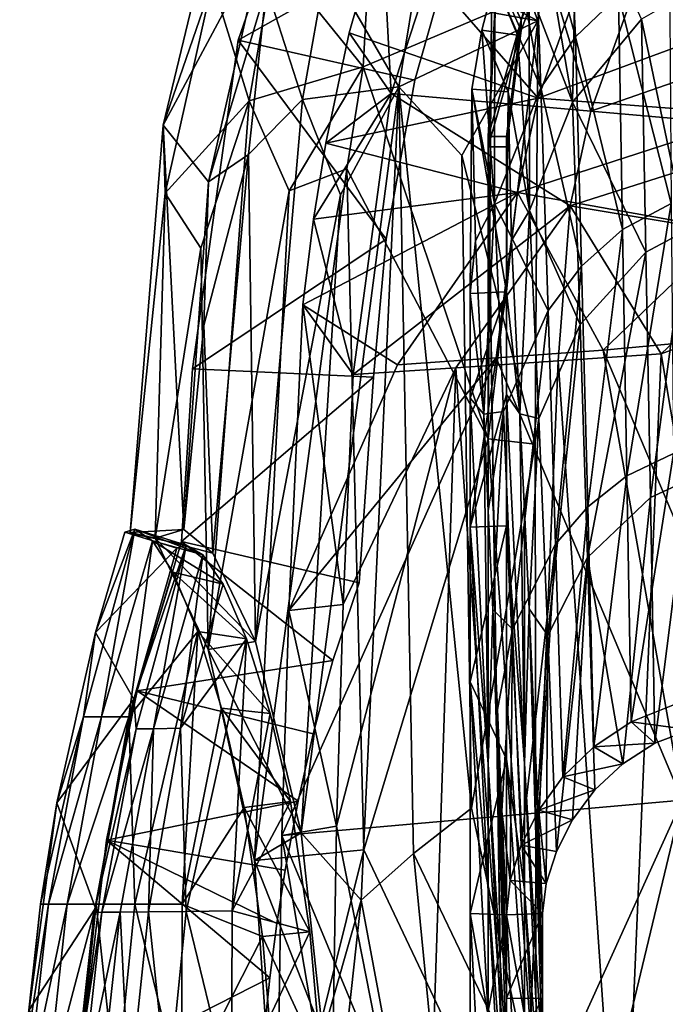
# Model space of a CAD drawing. Header units: inches. Extents: x -6.5 to 6.5, y -4.4 to 4.5.
# Tile 8 of 22: x -6.5 to -5.1, y 0.6 to 2.7. Entities that reach past the tile are written whole.
import ezdxf

# ---------------------------------------------------------------- set-up
doc = ezdxf.new("R2010")
doc.units = ezdxf.units.IN
doc.layers.get('0').update_dxf_attribs({"true_color": 0xc2ced6})

msp = doc.modelspace()

# ---------------------------------------------------------------- linework, layer by layer
for points in [[(-5.7816, 3.4865), (-6.0553, 2.6983), (-5.5693, 2.9721), (-5.7816, 3.4865)], [(-5.7816, 3.4865), (-5.5693, 2.9721), (-6.0553, 2.6983), (-5.7816, 3.4865)], [(-5.7816, 3.4865), (-5.7816, 3.4865), (-6.0553, 2.6983), (-5.7816, 3.4865)], [(-6.0553, 2.6983), (-6.0553, 2.6983), (-5.7816, 3.4865), (-6.0553, 2.6983)], [(-5.504, 3.2548), (-5.7434, 2.9621), (-5.7229, 2.582), (-5.504, 3.2548)], [(-5.504, 3.2548), (-5.7229, 2.582), (-5.2891, 2.5433), (-5.504, 3.2548)], [(-5.2891, 2.5433), (-5.0849, 3.1099), (-5.504, 3.2548), (-5.2891, 2.5433)], [(-5.1903, 3.1626), (-5.4035, 2.5719), (-5.7434, 2.9621), (-5.1903, 3.1626)], [(-5.4035, 2.5719), (-5.1903, 3.1626), (-4.841, 2.7802), (-5.4035, 2.5719)], [(-5.344, 3.1469), (-5.322, 2.7049), (-5.4131, 3.0356), (-5.344, 3.1469)], [(-5.322, 2.7049), (-5.344, 3.1469), (-5.2287, 2.7953), (-5.322, 2.7049)], [(-4.7352, 2.7362), (-5.0849, 3.1099), (-5.2891, 2.5433), (-4.7352, 2.7362)], [(-5.3183, 3.0514), (-5.388, 2.9097), (-5.3286, 2.5632), (-5.3183, 3.0514)], [(-5.3183, 3.0514), (-5.3286, 2.5632), (-5.179, 2.7438), (-5.3183, 3.0514)], [(-5.4131, 3.0356), (-5.3977, 2.5945), (-5.4596, 2.9379), (-5.4131, 3.0356)], [(-5.322, 2.7049), (-5.3977, 2.5945), (-5.4131, 3.0356), (-5.322, 2.7049)], [(-5.3444, 3.0032), (-5.4923, 2.8576), (-5.4407, 2.7412), (-5.3444, 3.0032)], [(-5.3444, 2.9813), (-5.3444, 3.0032), (-5.4407, 2.7412), (-5.3444, 2.9813)], [(-5.3444, 2.9813), (-5.4407, 2.7193), (-5.4923, 2.8357), (-5.3444, 2.9813)], [(-5.4407, 2.7412), (-5.4407, 2.7193), (-5.3444, 2.9813), (-5.4407, 2.7412)], [(-6.1116, 2.8248), (-6.1118, 2.9589), (-6.2184, 2.5132), (-6.1116, 2.8248)], [(-6.2184, 2.5132), (-6.1118, 2.9589), (-5.9987, 2.9249), (-6.2184, 2.5132)], [(-6.0553, 2.6983), (-5.6714, 2.6109), (-5.5693, 2.9721), (-6.0553, 2.6983)], [(-6.0553, 2.6983), (-5.5693, 2.9721), (-5.6714, 2.6109), (-6.0553, 2.6983)], [(-5.8146, 2.7138), (-5.7229, 2.582), (-5.7434, 2.9621), (-5.8146, 2.7138)], [(-5.8146, 2.7138), (-5.7434, 2.9621), (-5.4035, 2.5719), (-5.8146, 2.7138)], [(-5.6714, 2.6109), (-5.6714, 2.6109), (-5.5693, 2.9721), (-5.6714, 2.6109)], [(-5.5693, 2.9721), (-5.5693, 2.9721), (-5.6714, 2.6109), (-5.5693, 2.9721)], [(-5.6609, 2.8756), (-5.3808, 2.9413), (-5.404, 2.7397), (-5.6609, 2.8756)], [(-5.4818, 2.9543), (-5.505, 2.7583), (-5.404, 2.7397), (-5.4818, 2.9543)], [(-5.4976, 2.8285), (-5.4596, 2.9379), (-5.3977, 2.5945), (-5.4976, 2.8285)], [(-5.404, 2.7397), (-5.3808, 2.9413), (-5.4818, 2.9543), (-5.404, 2.7397)], [(-6.1198, 2.3898), (-6.2184, 2.5132), (-5.9987, 2.9249), (-6.1198, 2.3898)], [(-5.9939, 2.8132), (-6.1198, 2.3898), (-5.9987, 2.9249), (-5.9939, 2.8132)], [(-5.3286, 2.5632), (-5.388, 2.9097), (-5.4226, 2.8087), (-5.3286, 2.5632)], [(-6.1116, 2.8248), (-6.0317, 2.5661), (-5.9777, 2.8797), (-6.1116, 2.8248)], [(-5.9777, 2.8797), (-6.0317, 2.5661), (-5.7838, 2.6401), (-5.9777, 2.8797)], [(-5.7838, 2.6401), (-5.7701, 2.8892), (-5.9777, 2.8797), (-5.7838, 2.6401)], [(-5.8632, 2.867), (-5.6609, 2.8756), (-5.7066, 2.5966), (-5.8632, 2.867)], [(-5.7701, 2.8892), (-5.7838, 2.6401), (-5.505, 2.7583), (-5.7701, 2.8892)], [(-5.7066, 2.5966), (-5.6609, 2.8756), (-5.404, 2.7397), (-5.7066, 2.5966)], [(-5.9939, 2.8132), (-5.8632, 2.867), (-5.9159, 2.5692), (-5.9939, 2.8132)], [(-5.7066, 2.5966), (-5.9159, 2.5692), (-5.8632, 2.867), (-5.7066, 2.5966)], [(-5.5118, 2.4881), (-5.4407, 2.7412), (-5.4923, 2.8576), (-5.5118, 2.4881)], [(-5.5118, 2.4663), (-5.5118, 2.4881), (-5.4923, 2.8576), (-5.5118, 2.4663)], [(-5.4923, 2.8576), (-5.4923, 2.8357), (-5.5118, 2.4663), (-5.4923, 2.8576)], [(-5.1178, 2.858), (-5.114, 2.3428), (-5.2287, 2.7953), (-5.1178, 2.858)], [(-5.4976, 2.8285), (-5.5259, 2.72), (-5.4484, 2.709), (-5.4976, 2.8285)], [(-5.4982, 2.343), (-5.5259, 2.72), (-5.4976, 2.8285), (-5.4982, 2.343)], [(-5.5118, 2.4663), (-5.4923, 2.8357), (-5.4407, 2.7193), (-5.5118, 2.4663)], [(-5.4982, 2.343), (-5.4976, 2.8285), (-5.3977, 2.5945), (-5.4982, 2.343)], [(-5.4484, 2.709), (-5.4226, 2.8087), (-5.4976, 2.8285), (-5.4484, 2.709)], [(-6.2184, 2.5132), (-6.2141, 2.3651), (-6.1116, 2.8248), (-6.2184, 2.5132)], [(-6.0317, 2.5661), (-6.1116, 2.8248), (-6.2141, 2.3651), (-6.0317, 2.5661)], [(-6.1198, 2.3898), (-5.9939, 2.8132), (-6.0331, 2.4496), (-6.1198, 2.3898)], [(-5.9159, 2.5692), (-6.0331, 2.4496), (-5.9939, 2.8132), (-5.9159, 2.5692)], [(-5.4484, 2.709), (-5.4219, 2.3277), (-5.4226, 2.8087), (-5.4484, 2.709)], [(-5.4219, 2.3277), (-5.3286, 2.5632), (-5.4226, 2.8087), (-5.4219, 2.3277)], [(-5.2287, 2.7953), (-5.2198, 2.2864), (-5.322, 2.7049), (-5.2287, 2.7953)], [(-5.114, 2.3428), (-5.2198, 2.2864), (-5.2287, 2.7953), (-5.114, 2.3428)], [(-5.0876, 2.7965), (-5.179, 2.7438), (-5.0825, 2.2833), (-5.0876, 2.7965)], [(-4.841, 2.7802), (-4.9275, 2.5357), (-5.4035, 2.5719), (-4.841, 2.7802)], [(-5.5118, 1.8305), (-5.505, 2.7583), (-5.7838, 2.6401), (-5.5118, 1.8305)], [(-5.404, 2.7397), (-5.505, 2.7583), (-5.5118, 1.8305), (-5.404, 2.7397)], [(-5.179, 2.7438), (-5.3286, 2.5632), (-5.1691, 2.2369), (-5.179, 2.7438)], [(-5.179, 2.7438), (-5.1691, 2.2369), (-5.0825, 2.2833), (-5.179, 2.7438)], [(-5.404, 2.7397), (-5.5694, 2.4474), (-5.7066, 2.5966), (-5.404, 2.7397)], [(-5.4099, 1.8194), (-5.5694, 2.4474), (-5.404, 2.7397), (-5.4099, 1.8194)], [(-5.5259, 2.72), (-5.5474, 2.5911), (-5.4689, 2.5858), (-5.5259, 2.72)], [(-5.4982, 2.343), (-5.5474, 2.5911), (-5.5259, 2.72), (-5.4982, 2.343)], [(-5.4689, 2.5858), (-5.4484, 2.709), (-5.5259, 2.72), (-5.4689, 2.5858)], [(-5.4407, 2.7412), (-5.5118, 2.4881), (-5.4724, 2.4881), (-5.4407, 2.7412)], [(-5.5118, 1.8305), (-5.4099, 1.8194), (-5.404, 2.7397), (-5.5118, 1.8305)], [(-5.4724, 2.4663), (-5.4407, 2.7193), (-5.4407, 2.7412), (-5.4724, 2.4663)], [(-5.4407, 2.7412), (-5.4724, 2.4881), (-5.4724, 2.4663), (-5.4407, 2.7412)], [(-4.7352, 2.7362), (-5.2891, 2.5433), (-4.816, 2.5019), (-4.7352, 2.7362)], [(-5.8146, 2.7138), (-5.8652, 2.4736), (-5.7229, 2.582), (-5.8146, 2.7138)], [(-5.8652, 2.4736), (-5.8146, 2.7138), (-5.4035, 2.5719), (-5.8652, 2.4736)], [(-5.4407, 2.7193), (-5.4724, 2.4663), (-5.5118, 2.4663), (-5.4407, 2.7193)], [(-5.4484, 2.709), (-5.4689, 2.5858), (-5.4219, 2.3277), (-5.4484, 2.709)], [(-5.322, 2.7049), (-5.3089, 2.2065), (-5.3977, 2.5945), (-5.322, 2.7049)], [(-5.2198, 2.2864), (-5.3089, 2.2065), (-5.322, 2.7049), (-5.2198, 2.2864)], [(-5.7338, 2.2648), (-6.0553, 2.6983), (-6.1548, 1.983), (-5.7338, 2.2648)], [(-5.7338, 2.2648), (-6.1548, 1.983), (-6.0553, 2.6983), (-5.7338, 2.2648)], [(-6.0553, 2.6983), (-6.0553, 2.6983), (-6.1548, 1.983), (-6.0553, 2.6983)], [(-6.1548, 1.983), (-6.1548, 1.983), (-6.0553, 2.6983), (-6.1548, 1.983)], [(-5.7338, 2.2648), (-5.6714, 2.6109), (-6.0553, 2.6983), (-5.7338, 2.2648)], [(-5.7338, 2.2648), (-6.0553, 2.6983), (-5.6714, 2.6109), (-5.7338, 2.2648)], [(-6.0317, 2.5661), (-5.9449, 2.3702), (-5.7838, 2.6401), (-6.0317, 2.5661)], [(-5.9449, 2.3702), (-5.8194, 2.4182), (-5.7838, 2.6401), (-5.9449, 2.3702)], [(-5.7838, 2.6401), (-5.8194, 2.4182), (-5.5118, 1.8305), (-5.7838, 2.6401)], [(-5.9185, 0.974), (-5.8335, 2.3617), (-5.7066, 2.5966), (-5.9185, 0.974)], [(-5.7882, 0.8277), (-5.9185, 0.974), (-5.7066, 2.5966), (-5.7882, 0.8277)], [(-5.9159, 2.5692), (-5.7066, 2.5966), (-5.8335, 2.3617), (-5.9159, 2.5692)], [(-5.7066, 2.5966), (-5.6748, 0.9286), (-5.7882, 0.8277), (-5.7066, 2.5966)], [(-5.7338, 2.2648), (-5.7338, 2.2648), (-5.6714, 2.6109), (-5.7338, 2.2648)], [(-5.6714, 2.6109), (-5.6714, 2.6109), (-5.7338, 2.2648), (-5.6714, 2.6109)], [(-5.5694, 2.4474), (-5.5484, 1.0272), (-5.7066, 2.5966), (-5.5694, 2.4474)], [(-5.5484, 1.0272), (-5.6748, 0.9286), (-5.7066, 2.5966), (-5.5484, 1.0272)], [(-5.3977, 2.5945), (-5.3816, 2.1098), (-5.4982, 2.343), (-5.3977, 2.5945)], [(-5.3089, 2.2065), (-5.3816, 2.1098), (-5.3977, 2.5945), (-5.3089, 2.2065)], [(-5.7229, 2.582), (-5.8919, 2.3087), (-5.8057, 1.9707), (-5.7229, 2.582)], [(-5.8919, 2.3087), (-5.7229, 2.582), (-5.8652, 2.4736), (-5.8919, 2.3087)], [(-5.4035, 2.5719), (-5.4482, 2.3669), (-5.8652, 2.4736), (-5.4035, 2.5719)], [(-5.3337, 2.3375), (-5.7229, 2.582), (-5.8057, 1.9707), (-5.3337, 2.3375)], [(-5.7229, 2.582), (-5.3337, 2.3375), (-5.2891, 2.5433), (-5.7229, 2.582)], [(-5.5474, 2.5911), (-5.5511, 2.1471), (-5.4725, 2.1508), (-5.5474, 2.5911)], [(-5.5511, 2.1471), (-5.5474, 2.5911), (-5.54, 2.2618), (-5.5511, 2.1471)], [(-5.4725, 2.1508), (-5.4689, 2.5858), (-5.5474, 2.5911), (-5.4725, 2.1508)], [(-5.54, 2.2618), (-5.5474, 2.5911), (-5.4982, 2.343), (-5.54, 2.2618)], [(-5.4613, 2.2625), (-5.4689, 2.5858), (-5.4725, 2.1508), (-5.4613, 2.2625)], [(-5.4219, 2.3277), (-5.4689, 2.5858), (-5.4613, 2.2625), (-5.4219, 2.3277)], [(-5.4035, 2.5719), (-4.9275, 2.5357), (-5.4482, 2.3669), (-5.4035, 2.5719)], [(-6.2141, 2.3651), (-6.1368, 2.2459), (-6.0317, 2.5661), (-6.2141, 2.3651)], [(-6.0317, 2.5661), (-6.1368, 2.2459), (-6.1211, 1.3726), (-6.0317, 2.5661)], [(-6.1211, 1.3726), (-5.9449, 2.3702), (-6.0317, 2.5661), (-6.1211, 1.3726)], [(-6.018, 1.3902), (-6.0331, 2.4496), (-5.9159, 2.5692), (-6.018, 1.3902)], [(-5.9159, 2.5692), (-5.8335, 2.3617), (-6.018, 1.3902), (-5.9159, 2.5692)], [(-5.3286, 2.5632), (-5.4219, 2.3277), (-5.3122, 2.0798), (-5.3286, 2.5632)], [(-5.3286, 2.5632), (-5.3122, 2.0798), (-5.1691, 2.2369), (-5.3286, 2.5632)], [(-5.4482, 2.3669), (-4.9275, 2.5357), (-4.9896, 2.285), (-5.4482, 2.3669)], [(-4.816, 2.5019), (-5.2891, 2.5433), (-5.3337, 2.3375), (-4.816, 2.5019)], [(-6.2141, 2.3651), (-6.2184, 2.5132), (-6.2902, 1.6274), (-6.2141, 2.3651)], [(-6.1738, 1.6335), (-6.2902, 1.6274), (-6.2184, 2.5132), (-6.1738, 1.6335)], [(-6.1198, 2.3898), (-6.1738, 1.6335), (-6.2184, 2.5132), (-6.1198, 2.3898)], [(-5.5118, 2.4881), (-5.5118, -0.2201), (-5.4724, -0.2201), (-5.5118, 2.4881)], [(-5.4724, -0.2201), (-5.4724, 2.4881), (-5.5118, 2.4881), (-5.4724, -0.2201)], [(-5.5118, 2.4881), (-5.5118, 2.4663), (-5.5118, -0.242), (-5.5118, 2.4881)], [(-5.5118, -0.242), (-5.5118, -0.2201), (-5.5118, 2.4881), (-5.5118, -0.242)], [(-5.4724, -0.242), (-5.4724, 2.4663), (-5.4724, 2.4881), (-5.4724, -0.242)], [(-5.4724, 2.4881), (-5.4724, -0.2201), (-5.4724, -0.242), (-5.4724, 2.4881)], [(-5.3337, 2.3375), (-4.8777, 2.2614), (-4.816, 2.5019), (-5.3337, 2.3375)], [(-5.8652, 2.4736), (-5.4482, 2.3669), (-5.8919, 2.3087), (-5.8652, 2.4736)], [(-5.4724, -0.242), (-5.5118, -0.242), (-5.5118, 2.4663), (-5.4724, -0.242)], [(-5.5118, 2.4663), (-5.4724, 2.4663), (-5.4724, -0.242), (-5.5118, 2.4663)], [(-6.0331, 2.4496), (-6.1303, 2.0773), (-6.1198, 2.3898), (-6.0331, 2.4496)], [(-6.1105, 1.5819), (-6.1303, 2.0773), (-6.0331, 2.4496), (-6.1105, 1.5819)], [(-6.018, 1.3902), (-6.1105, 1.5819), (-6.0331, 2.4496), (-6.018, 1.3902)], [(-5.4099, 1.8194), (-5.5484, 1.0272), (-5.5694, 2.4474), (-5.4099, 1.8194)], [(-5.8194, 2.4182), (-5.9449, 2.3702), (-6.02, 0.9134), (-5.8194, 2.4182)], [(-6.02, 0.9134), (-5.7825, 0.9367), (-5.8194, 2.4182), (-6.02, 0.9134)], [(-5.7825, 0.9367), (-5.5118, 1.8305), (-5.8194, 2.4182), (-5.7825, 0.9367)], [(-6.1198, 2.3898), (-6.1303, 2.0773), (-6.1738, 1.6335), (-6.1198, 2.3898)], [(-6.2902, 1.6274), (-6.2361, 1.6148), (-6.2141, 2.3651), (-6.2902, 1.6274)], [(-6.2141, 2.3651), (-6.2361, 1.6148), (-6.1368, 2.2459), (-6.2141, 2.3651)], [(-6.1211, 1.3726), (-6.02, 0.9134), (-5.9449, 2.3702), (-6.1211, 1.3726)], [(-5.9185, 0.974), (-6.018, 1.3902), (-5.8335, 2.3617), (-5.9185, 0.974)], [(-5.915, 2.122), (-5.8919, 2.3087), (-5.4482, 2.3669), (-5.915, 2.122)], [(-5.4482, 2.3669), (-5.7091, 1.9915), (-5.915, 2.122), (-5.4482, 2.3669)], [(-5.4482, 2.3669), (-5.4946, 2.0068), (-5.7091, 1.9915), (-5.4482, 2.3669)], [(-5.4946, 2.0068), (-5.4482, 2.3669), (-5.2624, 2.0239), (-5.4946, 2.0068)], [(-5.4482, 2.3669), (-4.9896, 2.285), (-5.2624, 2.0239), (-5.4482, 2.3669)], [(-5.8057, 1.9707), (-5.5827, 1.9853), (-5.3337, 2.3375), (-5.8057, 1.9707)], [(-5.3598, 2.0002), (-5.3337, 2.3375), (-5.5827, 1.9853), (-5.3598, 2.0002)], [(-5.4982, 2.343), (-5.5216, 1.8842), (-5.54, 2.2618), (-5.4982, 2.343)], [(-5.4982, 2.343), (-5.4787, 1.89), (-5.5216, 1.8842), (-5.4982, 2.343)], [(-5.3816, 2.1098), (-5.4787, 1.89), (-5.4982, 2.343), (-5.3816, 2.1098)], [(-5.3598, 2.0002), (-5.1362, 2.0154), (-5.3337, 2.3375), (-5.3598, 2.0002)], [(-5.1362, 2.0154), (-4.8777, 2.2614), (-5.3337, 2.3375), (-5.1362, 2.0154)], [(-5.114, 2.3428), (-5.2104, 1.7507), (-5.2198, 2.2864), (-5.114, 2.3428)], [(-5.114, 2.3428), (-5.1091, 1.7991), (-5.2104, 1.7507), (-5.114, 2.3428)], [(-5.4219, 2.3277), (-5.4613, 2.2625), (-5.4429, 1.8851), (-5.4219, 2.3277)], [(-5.4219, 2.3277), (-5.4429, 1.8851), (-5.4023, 1.8753), (-5.4219, 2.3277)], [(-5.4219, 2.3277), (-5.4023, 1.8753), (-5.3122, 2.0798), (-5.4219, 2.3277)], [(-5.8919, 2.3087), (-5.915, 2.122), (-5.8057, 1.9707), (-5.8919, 2.3087)], [(-5.2198, 2.2864), (-5.2956, 1.6832), (-5.3089, 2.2065), (-5.2198, 2.2864)], [(-5.2198, 2.2864), (-5.2104, 1.7507), (-5.2956, 1.6832), (-5.2198, 2.2864)], [(-4.9896, 2.285), (-5.0182, 2.046), (-5.2624, 2.0239), (-4.9896, 2.285)], [(-5.0825, 2.2833), (-5.1691, 2.2369), (-5.1591, 1.7029), (-5.0825, 2.2833)], [(-5.0825, 2.2833), (-5.1591, 1.7029), (-5.0773, 1.7412), (-5.0825, 2.2833)], [(-5.7338, 2.2648), (-6.1548, 1.983), (-5.7615, 1.9647), (-5.7338, 2.2648)], [(-5.7338, 2.2648), (-5.7615, 1.9647), (-6.1548, 1.983), (-5.7338, 2.2648)], [(-5.7615, 1.9647), (-5.7615, 1.9647), (-5.7338, 2.2648), (-5.7615, 1.9647)], [(-5.7338, 2.2648), (-5.7338, 2.2648), (-5.7615, 1.9647), (-5.7338, 2.2648)], [(-5.5216, 1.8842), (-5.5511, 2.1471), (-5.54, 2.2618), (-5.5216, 1.8842)], [(-5.4725, 2.1508), (-5.4429, 1.8851), (-5.4613, 2.2625), (-5.4725, 2.1508)], [(-4.8777, 2.2614), (-5.1362, 2.0154), (-4.902, 2.1017), (-4.8777, 2.2614)], [(-6.2361, 1.6148), (-6.1211, 1.3726), (-6.1368, 2.2459), (-6.2361, 1.6148)], [(-5.1691, 2.2369), (-5.3122, 2.0798), (-5.2958, 1.5728), (-5.1691, 2.2369)], [(-5.1691, 2.2369), (-5.2958, 1.5728), (-5.1591, 1.7029), (-5.1691, 2.2369)], [(-5.3089, 2.2065), (-5.3654, 1.6018), (-5.3816, 2.1098), (-5.3089, 2.2065)], [(-5.3089, 2.2065), (-5.2956, 1.6832), (-5.3654, 1.6018), (-5.3089, 2.2065)], [(-5.4725, 2.1508), (-5.5511, 2.1471), (-5.5511, 1.9192), (-5.4725, 2.1508)], [(-5.5511, 1.6384), (-5.4725, 2.1508), (-5.5511, 1.9192), (-5.5511, 1.6384)], [(-5.5511, 1.6384), (-5.4724, 1.9272), (-5.4725, 2.1508), (-5.5511, 1.6384)], [(-5.5511, 1.9192), (-5.5511, 2.1471), (-5.5216, 1.8842), (-5.5511, 1.9192)], [(-5.4725, 2.1508), (-5.4724, 1.9272), (-5.4429, 1.8851), (-5.4725, 2.1508)], [(-5.827, 1.4707), (-5.915, 2.122), (-5.9458, 1.4577), (-5.827, 1.4707)], [(-5.9458, 1.4577), (-5.915, 2.122), (-5.7091, 1.9915), (-5.9458, 1.4577)], [(-5.827, 1.4707), (-5.8057, 1.9707), (-5.915, 2.122), (-5.827, 1.4707)], [(-5.4592, 1.417), (-5.4787, 1.89), (-5.3816, 2.1098), (-5.4592, 1.417)], [(-5.3816, 2.1098), (-5.3654, 1.6018), (-5.4592, 1.417), (-5.3816, 2.1098)], [(-4.9725, 1.0444), (-4.902, 2.1017), (-5.1362, 2.0154), (-4.9725, 1.0444)], [(-5.3122, 2.0798), (-5.4023, 1.8753), (-5.3827, 1.4029), (-5.3122, 2.0798)], [(-5.3122, 2.0798), (-5.3827, 1.4029), (-5.2958, 1.5728), (-5.3122, 2.0798)], [(-6.1303, 2.0773), (-6.1105, 1.5819), (-6.1738, 1.6335), (-6.1303, 2.0773)], [(-5.2624, 2.0239), (-5.0182, 2.046), (-5.0624, 1.55), (-5.2624, 2.0239)], [(-5.4946, 2.0068), (-5.2624, 2.0239), (-5.0904, 1.0452), (-5.4946, 2.0068)], [(-5.2216, 0.0054), (-5.1362, 2.0154), (-5.3598, 2.0002), (-5.2216, 0.0054)], [(-5.0904, 1.0452), (-5.2624, 2.0239), (-5.0624, 1.55), (-5.0904, 1.0452)], [(-4.9725, 1.0444), (-5.1362, 2.0154), (-5.2216, 0.0054), (-4.9725, 1.0444)], [(-5.9605, 0.9679), (-5.4946, 2.0068), (-5.0904, 1.0452), (-5.9605, 0.9679)], [(-5.9458, 1.4577), (-5.4946, 2.0068), (-5.9605, 0.9679), (-5.9458, 1.4577)], [(-5.9458, 1.4577), (-5.7091, 1.9915), (-5.4946, 2.0068), (-5.9458, 1.4577)], [(-5.4431, 0.0054), (-5.3598, 2.0002), (-5.5827, 1.9853), (-5.4431, 0.0054)], [(-5.3598, 2.0002), (-5.4431, 0.0054), (-5.2216, 0.0054), (-5.3598, 2.0002)], [(-6.1548, 1.983), (-6.179, 1.6076), (-5.7615, 1.9647), (-6.1548, 1.983)], [(-6.1548, 1.983), (-5.7615, 1.9647), (-6.179, 1.6076), (-6.1548, 1.983)], [(-6.179, 1.6076), (-6.179, 1.6076), (-6.1548, 1.983), (-6.179, 1.6076)], [(-6.1548, 1.983), (-6.179, 1.6076), (-6.179, 1.6076), (-6.1548, 1.983)], [(-6.1548, 1.983), (-6.1548, 1.983), (-6.179, 1.6076), (-6.1548, 1.983)], [(-5.8417, 0.9882), (-5.6481, 0.0054), (-5.5827, 1.9853), (-5.8417, 0.9882)], [(-5.5827, 1.9853), (-5.827, 1.4707), (-5.8417, 0.9882), (-5.5827, 1.9853)], [(-5.827, 1.4707), (-5.5827, 1.9853), (-5.8057, 1.9707), (-5.827, 1.4707)], [(-5.5827, 1.9853), (-5.6481, 0.0054), (-5.4431, 0.0054), (-5.5827, 1.9853)], [(-6.179, 1.6076), (-5.7927, 1.5179), (-5.7615, 1.9647), (-6.179, 1.6076)], [(-6.179, 1.6076), (-5.7615, 1.9647), (-5.7927, 1.5179), (-6.179, 1.6076)], [(-5.7927, 1.5179), (-5.7615, 1.9647), (-5.7927, 1.5179), (-5.7927, 1.5179)], [(-5.7615, 1.9647), (-5.7927, 1.5179), (-5.7927, 1.5179), (-5.7615, 1.9647)], [(-5.7615, 1.9647), (-5.7927, 1.5179), (-5.7615, 1.9647), (-5.7615, 1.9647)], [(-5.5511, 1.6384), (-5.4724, 1.6419), (-5.4724, 1.9272), (-5.5511, 1.6384)], [(-5.5118, 1.1231), (-5.5511, 1.6384), (-5.5511, 1.9192), (-5.5118, 1.1231)], [(-5.5511, 1.9192), (-5.5216, 1.8842), (-5.5118, 1.1231), (-5.5511, 1.9192)], [(-5.4331, 1.1245), (-5.4429, 1.8851), (-5.4724, 1.9272), (-5.4331, 1.1245)], [(-5.4724, 1.9272), (-5.4724, 1.6419), (-5.4331, 1.1245), (-5.4724, 1.9272)], [(-5.4787, 1.89), (-5.5118, 1.6741), (-5.5216, 1.8842), (-5.4787, 1.89)], [(-5.4787, 1.89), (-5.5019, 1.46), (-5.5118, 1.6741), (-5.4787, 1.89)], [(-5.5019, 1.46), (-5.4787, 1.89), (-5.4592, 1.417), (-5.5019, 1.46)], [(-5.4023, 1.8753), (-5.4429, 1.8851), (-5.4331, 1.6752), (-5.4023, 1.8753)], [(-5.4331, 1.6752), (-5.4429, 1.8851), (-5.4331, 1.1245), (-5.4331, 1.6752)], [(-5.5118, 1.6741), (-5.5118, 1.1231), (-5.5216, 1.8842), (-5.5118, 1.6741)], [(-5.4023, 1.8753), (-5.4331, 1.6752), (-5.4232, 1.4612), (-5.4023, 1.8753)], [(-5.4023, 1.8753), (-5.4232, 1.4612), (-5.3827, 1.4029), (-5.4023, 1.8753)], [(-5.5123, 0.3661), (-5.5118, 1.8305), (-5.7825, 0.9367), (-5.5123, 0.3661)], [(-5.5123, 0.3661), (-5.4075, 0.3718), (-5.5118, 1.8305), (-5.5123, 0.3661)], [(-5.4075, 0.3718), (-5.4099, 1.8194), (-5.5118, 1.8305), (-5.4075, 0.3718)], [(-5.5484, 1.0272), (-5.4099, 1.8194), (-5.4075, 0.3718), (-5.5484, 1.0272)], [(-5.2009, 1.2152), (-5.2104, 1.7507), (-5.1091, 1.7991), (-5.2009, 1.2152)], [(-5.1091, 1.7991), (-5.1033, 1.2544), (-5.2009, 1.2152), (-5.1091, 1.7991)], [(-5.2827, 1.1607), (-5.2956, 1.6832), (-5.2104, 1.7507), (-5.2827, 1.1607)], [(-5.2104, 1.7507), (-5.2009, 1.2152), (-5.2827, 1.1607), (-5.2104, 1.7507)], [(-5.0773, 1.7412), (-5.1591, 1.7029), (-5.1495, 1.1687), (-5.0773, 1.7412)], [(-5.0724, 1.1978), (-5.0773, 1.7412), (-5.1495, 1.1687), (-5.0724, 1.1978)], [(-5.2958, 1.5728), (-5.2194, 1.1239), (-5.1591, 1.7029), (-5.2958, 1.5728)], [(-5.1591, 1.7029), (-5.2194, 1.1239), (-5.1495, 1.1687), (-5.1591, 1.7029)], [(-5.5118, 1.1231), (-5.5118, 1.6741), (-5.5019, 1.46), (-5.5118, 1.1231)], [(-5.4232, 1.4612), (-5.4331, 1.6752), (-5.4331, 1.1245), (-5.4232, 1.4612)], [(-5.2956, 1.6832), (-5.3497, 1.0954), (-5.3654, 1.6018), (-5.2956, 1.6832)], [(-5.3497, 1.0954), (-5.2956, 1.6832), (-5.2827, 1.1607), (-5.3497, 1.0954)], [(-6.2806, 1.6343), (-6.3922, 1.2261), (-6.3531, 1.2263), (-6.2806, 1.6343)], [(-6.366, 1.4094), (-6.3922, 1.2261), (-6.2806, 1.6343), (-6.366, 1.4094)], [(-6.2806, 1.6343), (-6.3017, 1.6282), (-6.366, 1.4094), (-6.2806, 1.6343)], [(-6.1887, 1.5934), (-6.366, 1.4094), (-6.3017, 1.6282), (-6.1887, 1.5934)], [(-6.3531, 1.2263), (-6.2419, 1.6089), (-6.2806, 1.6343), (-6.3531, 1.2263)], [(-6.3017, 1.6282), (-6.2806, 1.6343), (-6.169, 1.5998), (-6.3017, 1.6282)], [(-6.169, 1.5998), (-6.1887, 1.5934), (-6.3017, 1.6282), (-6.169, 1.5998)], [(-6.1738, 1.6335), (-6.2361, 1.6148), (-6.2902, 1.6274), (-6.1738, 1.6335)], [(-6.1327, 1.5783), (-6.169, 1.5998), (-6.2806, 1.6343), (-6.1327, 1.5783)], [(-6.1327, 1.5783), (-6.2806, 1.6343), (-6.2419, 1.6089), (-6.1327, 1.5783)], [(-6.2361, 1.6148), (-6.1738, 1.6335), (-6.1105, 1.5819), (-6.2361, 1.6148)], [(-5.4724, 1.6419), (-5.5511, 1.6384), (-5.5511, 1.302), (-5.4724, 1.6419)], [(-5.5511, 1.302), (-5.4724, 1.134), (-5.4724, 1.6419), (-5.5511, 1.302)], [(-5.5118, 1.1231), (-5.5118, 0.8493), (-5.5511, 1.6384), (-5.5118, 1.1231)], [(-5.5118, 0.8493), (-5.5511, 1.302), (-5.5511, 1.6384), (-5.5118, 0.8493)], [(-5.4331, 0.8508), (-5.4724, 1.6419), (-5.4724, 1.134), (-5.4331, 0.8508)], [(-5.4331, 0.8508), (-5.4331, 1.1245), (-5.4724, 1.6419), (-5.4331, 0.8508)], [(-6.2419, 1.6089), (-6.3531, 1.2263), (-6.2932, 1.2263), (-6.2419, 1.6089)], [(-6.2932, 1.2263), (-6.1974, 1.5408), (-6.2419, 1.6089), (-6.2932, 1.2263)], [(-5.8498, 1.349), (-6.179, 1.6076), (-6.2754, 1.2824), (-5.8498, 1.349)], [(-5.8498, 1.349), (-6.2754, 1.2824), (-6.179, 1.6076), (-5.8498, 1.349)], [(-6.2754, 1.2824), (-6.179, 1.6076), (-6.179, 1.6076), (-6.2754, 1.2824)], [(-6.179, 1.6076), (-6.2754, 1.2824), (-6.2754, 1.2824), (-6.179, 1.6076)], [(-6.179, 1.6076), (-6.179, 1.6076), (-6.2754, 1.2824), (-6.179, 1.6076)], [(-6.0885, 1.5151), (-6.1327, 1.5783), (-6.2419, 1.6089), (-6.0885, 1.5151)], [(-6.2419, 1.6089), (-6.1974, 1.5408), (-6.0885, 1.5151), (-6.2419, 1.6089)], [(-6.2361, 1.6148), (-6.018, 1.3902), (-6.1211, 1.3726), (-6.2361, 1.6148)], [(-6.1105, 1.5819), (-6.018, 1.3902), (-6.2361, 1.6148), (-6.1105, 1.5819)], [(-5.8498, 1.349), (-5.7927, 1.5179), (-6.179, 1.6076), (-5.8498, 1.349)], [(-5.8498, 1.349), (-6.179, 1.6076), (-5.7927, 1.5179), (-5.8498, 1.349)], [(-6.1887, 1.5934), (-6.2823, 1.2647), (-6.366, 1.4094), (-6.1887, 1.5934)], [(-6.2823, 1.2647), (-6.1887, 1.5934), (-6.169, 1.5998), (-6.2823, 1.2647)], [(-6.169, 1.5998), (-6.2775, 1.1998), (-6.2823, 1.2647), (-6.169, 1.5998)], [(-6.2394, 1.2004), (-6.2775, 1.1998), (-6.169, 1.5998), (-6.2394, 1.2004)], [(-6.169, 1.5998), (-6.1327, 1.5783), (-6.2394, 1.2004), (-6.169, 1.5998)], [(-5.4592, 1.417), (-5.3654, 1.6018), (-5.4404, 0.9467), (-5.4592, 1.417)], [(-5.3654, 1.6018), (-5.4022, 1.0229), (-5.4404, 0.9467), (-5.3654, 1.6018)], [(-5.3654, 1.6018), (-5.3497, 1.0954), (-5.4022, 1.0229), (-5.3654, 1.6018)], [(-6.1808, 1.2016), (-6.2394, 1.2004), (-6.1327, 1.5783), (-6.1808, 1.2016)], [(-6.1327, 1.5783), (-6.0885, 1.5151), (-6.1808, 1.2016), (-6.1327, 1.5783)], [(-5.2958, 1.5728), (-5.3827, 1.4029), (-5.3638, 0.9331), (-5.2958, 1.5728)], [(-5.3284, 1.0023), (-5.2958, 1.5728), (-5.3638, 0.9331), (-5.3284, 1.0023)], [(-5.3284, 1.0023), (-5.28, 1.0672), (-5.2958, 1.5728), (-5.3284, 1.0023)], [(-5.28, 1.0672), (-5.2194, 1.1239), (-5.2958, 1.5728), (-5.28, 1.0672)], [(-6.1436, 1.4115), (-6.1974, 1.5408), (-6.2932, 1.2263), (-6.1436, 1.4115)], [(-6.0378, 1.396), (-6.0885, 1.5151), (-6.1974, 1.5408), (-6.0378, 1.396)], [(-6.0378, 1.396), (-6.1974, 1.5408), (-6.1436, 1.4115), (-6.0378, 1.396)], [(-6.0885, 1.5151), (-6.0378, 1.396), (-6.1808, 1.2016), (-6.0885, 1.5151)], [(-5.7927, 1.5179), (-5.8498, 1.349), (-5.7927, 1.5179), (-5.7927, 1.5179)], [(-5.7927, 1.5179), (-5.8498, 1.349), (-5.7927, 1.5179), (-5.7927, 1.5179)], [(-5.8498, 1.349), (-5.7927, 1.5179), (-5.8498, 1.349), (-5.8498, 1.349)], [(-5.9458, 1.4577), (-5.9605, 0.9679), (-5.8417, 0.9882), (-5.9458, 1.4577)], [(-5.8417, 0.9882), (-5.827, 1.4707), (-5.9458, 1.4577), (-5.8417, 0.9882)], [(-5.5118, 1.1231), (-5.5019, 1.46), (-5.4724, 0.4731), (-5.5118, 1.1231)], [(-5.4592, 1.417), (-5.4921, 1.2421), (-5.5019, 1.46), (-5.4592, 1.417)], [(-5.4921, 1.2421), (-5.4724, 0.6141), (-5.5019, 1.46), (-5.4921, 1.2421)], [(-5.5019, 1.46), (-5.4724, 0.6141), (-5.4724, 0.4731), (-5.5019, 1.46)], [(-5.3937, 0.4743), (-5.4232, 1.4612), (-5.4331, 1.1245), (-5.3937, 0.4743)], [(-5.3827, 1.4029), (-5.4232, 1.4612), (-5.4048, 1.0494), (-5.3827, 1.4029)], [(-5.3937, 0.6133), (-5.4048, 1.0494), (-5.4232, 1.4612), (-5.3937, 0.6133)], [(-5.3937, 0.4743), (-5.3937, 0.6133), (-5.4232, 1.4612), (-5.3937, 0.4743)], [(-5.4921, 1.2421), (-5.4592, 1.417), (-5.4823, 1.0208), (-5.4921, 1.2421)], [(-5.4592, 1.417), (-5.4642, 0.8703), (-5.4823, 1.0208), (-5.4592, 1.417)], [(-5.4592, 1.417), (-5.4404, 0.9467), (-5.4642, 0.8703), (-5.4592, 1.417)], [(-6.366, 1.4094), (-6.45, 1.0393), (-6.3922, 1.2261), (-6.366, 1.4094)], [(-6.2823, 1.2647), (-6.45, 1.0393), (-6.366, 1.4094), (-6.2823, 1.2647)], [(-6.2932, 1.2263), (-6.2802, 0.8187), (-6.1436, 1.4115), (-6.2932, 1.2263)], [(-6.1436, 1.4115), (-6.2802, 0.8187), (-6.1775, 0.8185), (-6.1436, 1.4115)], [(-6.1689, 0.803), (-6.1808, 1.2016), (-6.0378, 1.396), (-6.1689, 0.803)], [(-6.1775, 0.8185), (-6.0917, 1.2448), (-6.1436, 1.4115), (-6.1775, 0.8185)], [(-6.0684, 0.8039), (-6.1689, 0.803), (-6.0378, 1.396), (-6.0684, 0.8039)], [(-6.1436, 1.4115), (-6.0917, 1.2448), (-5.9859, 1.2337), (-6.1436, 1.4115)], [(-5.9859, 1.2337), (-6.0378, 1.396), (-6.1436, 1.4115), (-5.9859, 1.2337)], [(-6.0378, 1.396), (-5.9859, 1.2337), (-6.0684, 0.8039), (-6.0378, 1.396)], [(-5.386, 0.8636), (-5.3827, 1.4029), (-5.4048, 1.0494), (-5.386, 0.8636)], [(-5.3827, 1.4029), (-5.386, 0.8636), (-5.3638, 0.9331), (-5.3827, 1.4029)], [(-5.9185, 0.974), (-6.1211, 1.3726), (-6.018, 1.3902), (-5.9185, 0.974)], [(-6.02, 0.9134), (-6.1211, 1.3726), (-5.9185, 0.974), (-6.02, 0.9134)], [(-5.8928, 1.1895), (-5.8498, 1.349), (-6.2754, 1.2824), (-5.8928, 1.1895)], [(-5.8928, 1.1895), (-6.2754, 1.2824), (-5.8498, 1.349), (-5.8928, 1.1895)], [(-5.8928, 1.1895), (-5.8928, 1.1895), (-5.8498, 1.349), (-5.8928, 1.1895)], [(-5.8498, 1.349), (-5.8498, 1.349), (-5.8928, 1.1895), (-5.8498, 1.349)], [(-5.5511, 1.302), (-5.5118, 0.5759), (-5.5511, 0.7984), (-5.5511, 1.302)], [(-5.5118, 0.5759), (-5.5511, 1.302), (-5.5118, 0.8493), (-5.5118, 0.5759)], [(-5.4724, 1.134), (-5.5511, 1.302), (-5.5511, 0.7984), (-5.4724, 1.134)], [(-6.2823, 1.2647), (-6.3658, 0.8101), (-6.45, 1.0393), (-6.2823, 1.2647)], [(-6.3685, 0.8009), (-6.2823, 1.2647), (-6.2775, 1.1998), (-6.3685, 0.8009)], [(-6.3685, 0.8009), (-6.3658, 0.8101), (-6.2823, 1.2647), (-6.3685, 0.8009)], [(-6.2754, 1.2824), (-6.3417, 0.9577), (-5.9255, 1.0428), (-6.2754, 1.2824)], [(-6.2754, 1.2824), (-5.9255, 1.0428), (-6.3417, 0.9577), (-6.2754, 1.2824)], [(-6.2754, 1.2824), (-6.2754, 1.2824), (-6.3417, 0.9577), (-6.2754, 1.2824)], [(-6.3417, 0.9577), (-6.3417, 0.9577), (-6.2754, 1.2824), (-6.3417, 0.9577)], [(-5.8928, 1.1895), (-6.2754, 1.2824), (-5.9255, 1.0428), (-5.8928, 1.1895)], [(-5.8928, 1.1895), (-5.9255, 1.0428), (-6.2754, 1.2824), (-5.8928, 1.1895)], [(-6.0429, 1.029), (-6.0917, 1.2448), (-6.1775, 0.8185), (-6.0429, 1.029)], [(-5.942, 1.042), (-5.9859, 1.2337), (-6.0917, 1.2448), (-5.942, 1.042)], [(-5.942, 1.042), (-6.0917, 1.2448), (-6.0429, 1.029), (-5.942, 1.042)], [(-5.2009, 1.2152), (-5.1033, 1.2544), (-5.0724, 1.1978), (-5.2009, 1.2152)], [(-6.3922, 1.2261), (-6.45, 1.0393), (-6.4854, 0.8184), (-6.3922, 1.2261)], [(-6.4854, 0.8184), (-6.4683, 0.8187), (-6.3922, 1.2261), (-6.4854, 0.8184)], [(-6.3531, 1.2263), (-6.3922, 1.2261), (-6.4683, 0.8187), (-6.3531, 1.2263)], [(-6.4683, 0.8187), (-6.4273, 0.8188), (-6.3531, 1.2263), (-6.4683, 0.8187)], [(-6.2932, 1.2263), (-6.3531, 1.2263), (-6.4273, 0.8188), (-6.2932, 1.2263)], [(-6.4273, 0.8188), (-6.3641, 0.8188), (-6.2932, 1.2263), (-6.4273, 0.8188)], [(-6.2932, 1.2263), (-6.3641, 0.8188), (-6.2802, 0.8187), (-6.2932, 1.2263)], [(-5.942, 1.042), (-6.0684, 0.8039), (-5.9859, 1.2337), (-5.942, 1.042)], [(-5.4921, 1.2421), (-5.4823, 1.0208), (-5.4724, 0.6141), (-5.4921, 1.2421)], [(-6.2775, 1.1998), (-6.352, 0.801), (-6.3685, 0.8009), (-6.2775, 1.1998)], [(-6.2394, 1.2004), (-6.3122, 0.8014), (-6.352, 0.801), (-6.2394, 1.2004)], [(-6.352, 0.801), (-6.2775, 1.1998), (-6.2394, 1.2004), (-6.352, 0.801)], [(-6.2507, 0.8022), (-6.3122, 0.8014), (-6.2394, 1.2004), (-6.2507, 0.8022)], [(-6.1689, 0.803), (-6.2507, 0.8022), (-6.1808, 1.2016), (-6.1689, 0.803)], [(-6.2394, 1.2004), (-6.1808, 1.2016), (-6.2507, 0.8022), (-6.2394, 1.2004)], [(-5.2827, 1.1607), (-5.2009, 1.2152), (-5.1495, 1.1687), (-5.2827, 1.1607)], [(-5.0724, 1.1978), (-5.1495, 1.1687), (-5.2009, 1.2152), (-5.0724, 1.1978)], [(-5.9255, 1.0428), (-5.9255, 1.0428), (-5.8928, 1.1895), (-5.9255, 1.0428)], [(-5.8928, 1.1895), (-5.8928, 1.1895), (-5.9255, 1.0428), (-5.8928, 1.1895)], [(-5.3497, 1.0954), (-5.2827, 1.1607), (-5.2194, 1.1239), (-5.3497, 1.0954)], [(-5.1495, 1.1687), (-5.2194, 1.1239), (-5.2827, 1.1607), (-5.1495, 1.1687)], [(-5.4724, 0.7954), (-5.4724, 1.134), (-5.5511, 0.7984), (-5.4724, 0.7954)], [(-5.4724, 0.4731), (-5.4724, 0.3119), (-5.5118, 1.1231), (-5.4724, 0.4731)], [(-5.4724, 0.3119), (-5.5118, 0.8493), (-5.5118, 1.1231), (-5.4724, 0.3119)], [(-5.4331, 0.5776), (-5.4724, 1.134), (-5.4724, 0.7954), (-5.4331, 0.5776)], [(-5.4331, 0.8508), (-5.4724, 1.134), (-5.4331, 0.5776), (-5.4331, 0.8508)], [(-5.4331, 1.1245), (-5.3937, 0.3125), (-5.3937, 0.4743), (-5.4331, 1.1245)], [(-5.3937, 0.3125), (-5.4331, 1.1245), (-5.4331, 0.8508), (-5.3937, 0.3125)], [(-5.2194, 1.1239), (-5.28, 1.0672), (-5.3497, 1.0954), (-5.2194, 1.1239)], [(-5.4022, 1.0229), (-5.3497, 1.0954), (-5.28, 1.0672), (-5.4022, 1.0229)], [(-5.386, 0.8636), (-5.4048, 1.0494), (-5.3937, 0.7982), (-5.386, 0.8636)], [(-5.4048, 1.0494), (-5.3937, 0.6133), (-5.3937, 0.7982), (-5.4048, 1.0494)], [(-5.28, 1.0672), (-5.3284, 1.0023), (-5.4022, 1.0229), (-5.28, 1.0672)], [(-6.5097, 0.5886), (-6.4854, 0.8184), (-6.45, 1.0393), (-6.5097, 0.5886)], [(-6.3658, 0.8101), (-6.5097, 0.5886), (-6.45, 1.0393), (-6.3658, 0.8101)], [(-5.9535, 0.8926), (-5.9255, 1.0428), (-6.3417, 0.9577), (-5.9535, 0.8926)], [(-5.9535, 0.8926), (-6.3417, 0.9577), (-5.9255, 1.0428), (-5.9535, 0.8926)], [(-6.0027, 0.7486), (-6.0429, 1.029), (-6.1775, 0.8185), (-6.0027, 0.7486)], [(-5.8996, 0.7587), (-6.0684, 0.8039), (-5.942, 1.042), (-5.8996, 0.7587)], [(-5.8996, 0.7587), (-5.942, 1.042), (-6.0429, 1.029), (-5.8996, 0.7587)], [(-5.8996, 0.7587), (-6.0429, 1.029), (-6.0027, 0.7486), (-5.8996, 0.7587)], [(-5.0904, 1.0452), (-5.561, 0.0054), (-5.9605, 0.9679), (-5.0904, 1.0452)], [(-5.9535, 0.8926), (-5.9535, 0.8926), (-5.9255, 1.0428), (-5.9535, 0.8926)], [(-5.9255, 1.0428), (-5.9255, 1.0428), (-5.9535, 0.8926), (-5.9255, 1.0428)], [(-5.561, 0.0054), (-5.0904, 1.0452), (-5.3396, 0.0054), (-5.561, 0.0054)], [(-5.3396, 0.0054), (-5.0904, 1.0452), (-5.1079, 0.5288), (-5.3396, 0.0054)], [(-5.6748, 0.9286), (-5.5484, 1.0272), (-5.4075, 0.3718), (-5.6748, 0.9286)], [(-5.4642, 0.8703), (-5.4725, 0.7953), (-5.4823, 1.0208), (-5.4642, 0.8703)], [(-5.4823, 1.0208), (-5.4725, 0.7953), (-5.4724, 0.6141), (-5.4823, 1.0208)], [(-5.4404, 0.9467), (-5.4022, 1.0229), (-5.3284, 1.0023), (-5.4404, 0.9467)], [(-5.8527, 0.3342), (-5.8417, 0.9882), (-5.9605, 0.9679), (-5.8527, 0.3342)], [(-5.8527, 0.3342), (-5.6481, 0.0054), (-5.8417, 0.9882), (-5.8527, 0.3342)], [(-5.3284, 1.0023), (-5.3638, 0.9331), (-5.4404, 0.9467), (-5.3284, 1.0023)], [(-5.9185, 0.974), (-5.8713, 0.5351), (-6.02, 0.9134), (-5.9185, 0.974)], [(-5.9709, 0.3332), (-5.8527, 0.3342), (-5.9605, 0.9679), (-5.9709, 0.3332)], [(-5.9709, 0.3332), (-5.9605, 0.9679), (-5.561, 0.0054), (-5.9709, 0.3332)], [(-5.9185, 0.974), (-5.7882, 0.8277), (-5.8713, 0.5351), (-5.9185, 0.974)], [(-5.9867, 0.6588), (-6.3417, 0.9577), (-6.4019, 0.4471), (-5.9867, 0.6588)], [(-5.9867, 0.6588), (-6.4019, 0.4471), (-6.3417, 0.9577), (-5.9867, 0.6588)], [(-6.3417, 0.9577), (-6.3417, 0.9577), (-6.4019, 0.4471), (-6.3417, 0.9577)], [(-6.4019, 0.4471), (-6.4019, 0.4471), (-6.3417, 0.9577), (-6.4019, 0.4471)], [(-5.9867, 0.6588), (-5.9714, 0.7764), (-6.3417, 0.9577), (-5.9867, 0.6588)], [(-5.9714, 0.7764), (-5.9535, 0.8926), (-6.3417, 0.9577), (-5.9714, 0.7764)], [(-5.9867, 0.6588), (-6.3417, 0.9577), (-5.9714, 0.7764), (-5.9867, 0.6588)], [(-5.9714, 0.7764), (-6.3417, 0.9577), (-5.9535, 0.8926), (-5.9714, 0.7764)], [(-5.386, 0.8636), (-5.4642, 0.8703), (-5.4404, 0.9467), (-5.386, 0.8636)], [(-5.4404, 0.9467), (-5.3638, 0.9331), (-5.386, 0.8636), (-5.4404, 0.9467)], [(-5.7825, 0.9367), (-6.02, 0.9134), (-5.9703, 0.1818), (-5.7825, 0.9367)], [(-5.5123, 0.3661), (-5.7825, 0.9367), (-5.9703, 0.1818), (-5.5123, 0.3661)], [(-5.7882, 0.8277), (-5.6748, 0.9286), (-5.5279, -0.5655), (-5.7882, 0.8277)], [(-5.5279, -0.5655), (-5.6748, 0.9286), (-5.4075, 0.3718), (-5.5279, -0.5655)], [(-6.02, 0.9134), (-5.8713, 0.5351), (-5.9703, 0.1818), (-6.02, 0.9134)], [(-5.9714, 0.7764), (-5.9714, 0.7764), (-5.9535, 0.8926), (-5.9714, 0.7764)], [(-5.9535, 0.8926), (-5.9535, 0.8926), (-5.9714, 0.7764), (-5.9535, 0.8926)], [(-5.3937, 0.7982), (-5.4725, 0.7953), (-5.4642, 0.8703), (-5.3937, 0.7982)], [(-5.4642, 0.8703), (-5.386, 0.8636), (-5.3937, 0.7982), (-5.4642, 0.8703)], [(-5.4724, 0.3119), (-5.4724, 0.1162), (-5.5118, 0.8493), (-5.4724, 0.3119)], [(-5.4724, 0.1162), (-5.5118, 0.5759), (-5.5118, 0.8493), (-5.4724, 0.1162)], [(-5.4331, 0.8508), (-5.3937, 0.1183), (-5.3937, 0.3125), (-5.4331, 0.8508)], [(-5.4331, 0.5776), (-5.3937, 0.1183), (-5.4331, 0.8508), (-5.4331, 0.5776)], [(-6.4683, 0.8187), (-6.4854, 0.8184), (-6.5306, 0.4107), (-6.4683, 0.8187)], [(-6.5306, 0.4107), (-6.5135, 0.411), (-6.4683, 0.8187), (-6.5306, 0.4107)], [(-6.5306, 0.4107), (-6.4854, 0.8184), (-6.5097, 0.5886), (-6.5306, 0.4107)], [(-6.4273, 0.8188), (-6.4683, 0.8187), (-6.5135, 0.411), (-6.4273, 0.8188)], [(-6.5135, 0.411), (-6.4715, 0.4111), (-6.4273, 0.8188), (-6.5135, 0.411)], [(-6.3641, 0.8188), (-6.4273, 0.8188), (-6.4715, 0.4111), (-6.3641, 0.8188)], [(-6.4715, 0.4111), (-6.4065, 0.4112), (-6.3641, 0.8188), (-6.4715, 0.4111)], [(-6.3641, 0.8188), (-6.4065, 0.4112), (-6.3206, 0.4111), (-6.3641, 0.8188)], [(-6.3206, 0.4111), (-6.2802, 0.8187), (-6.3641, 0.8188), (-6.3206, 0.4111)], [(-6.2802, 0.8187), (-6.3206, 0.4111), (-6.1785, 0.4018), (-6.2802, 0.8187)], [(-6.1785, 0.4018), (-6.1775, 0.8185), (-6.2802, 0.8187), (-6.1785, 0.4018)], [(-6.0027, 0.7486), (-6.1775, 0.8185), (-6.1785, 0.4018), (-6.0027, 0.7486)], [(-5.7882, 0.8277), (-5.8646, 0.1322), (-5.8713, 0.5351), (-5.7882, 0.8277)], [(-5.5279, -0.5655), (-5.8646, 0.1322), (-5.7882, 0.8277), (-5.5279, -0.5655)], [(-6.3658, 0.8101), (-6.4041, 0.4358), (-6.5097, 0.5886), (-6.3658, 0.8101)], [(-6.4129, 0.402), (-6.4041, 0.4358), (-6.3658, 0.8101), (-6.4129, 0.402)], [(-6.3658, 0.8101), (-6.3685, 0.8009), (-6.4129, 0.402), (-6.3658, 0.8101)], [(-6.352, 0.801), (-6.3963, 0.4022), (-6.4129, 0.402), (-6.352, 0.801)], [(-6.4129, 0.402), (-6.3685, 0.8009), (-6.352, 0.801), (-6.4129, 0.402)], [(-6.3122, 0.8014), (-6.3556, 0.4025), (-6.3963, 0.4022), (-6.3122, 0.8014)], [(-6.3963, 0.4022), (-6.352, 0.801), (-6.3122, 0.8014), (-6.3963, 0.4022)], [(-6.2924, 0.4028), (-6.3556, 0.4025), (-6.3122, 0.8014), (-6.2924, 0.4028)], [(-6.3122, 0.8014), (-6.2507, 0.8022), (-6.2924, 0.4028), (-6.3122, 0.8014)], [(-6.2088, 0.403), (-6.2924, 0.4028), (-6.2507, 0.8022), (-6.2088, 0.403)], [(-6.2507, 0.8022), (-6.1689, 0.803), (-6.2088, 0.403), (-6.2507, 0.8022)], [(-6.0705, 0.3967), (-6.2088, 0.403), (-6.1689, 0.803), (-6.0705, 0.3967)], [(-6.1689, 0.803), (-6.0684, 0.8039), (-6.0705, 0.3967), (-6.1689, 0.803)], [(-6.0705, 0.3967), (-6.0684, 0.8039), (-5.8996, 0.7587), (-6.0705, 0.3967)], [(-5.4724, 0.7954), (-5.5511, 0.7984), (-5.551, 0.3811), (-5.4724, 0.7954)], [(-5.5117, 0.0316), (-5.551, 0.3811), (-5.5511, 0.7984), (-5.5117, 0.0316)], [(-5.5511, 0.7984), (-5.5118, 0.5759), (-5.5117, 0.0316), (-5.5511, 0.7984)], [(-5.551, 0.3811), (-5.4724, 0.375), (-5.4724, 0.7954), (-5.551, 0.3811)], [(-5.4724, 0.6141), (-5.4725, 0.7953), (-5.3937, 0.7982), (-5.4724, 0.6141)], [(-5.3937, 0.7982), (-5.3937, 0.6133), (-5.4724, 0.6141), (-5.3937, 0.7982)], [(-5.4724, 0.7954), (-5.4724, 0.375), (-5.4331, 0.0338), (-5.4724, 0.7954)], [(-5.4331, 0.0338), (-5.4331, 0.5776), (-5.4724, 0.7954), (-5.4331, 0.0338)], [(-5.9867, 0.6588), (-5.9867, 0.6588), (-5.9714, 0.7764), (-5.9867, 0.6588)], [(-5.9714, 0.7764), (-5.9714, 0.7764), (-5.9867, 0.6588), (-5.9714, 0.7764)], [(-5.8996, 0.7587), (-5.8746, 0.4706), (-6.0705, 0.3967), (-5.8996, 0.7587)], [(-5.8746, 0.4706), (-5.8996, 0.7587), (-6.0027, 0.7486), (-5.8746, 0.4706)], [(-6.1785, 0.4018), (-5.9768, 0.4303), (-6.0027, 0.7486), (-6.1785, 0.4018)], [(-5.8746, 0.4706), (-6.0027, 0.7486), (-5.9768, 0.4303), (-5.8746, 0.4706)], [(-5.9867, 0.6588), (-6.4019, 0.4471), (-5.9993, 0.5397), (-5.9867, 0.6588)], [(-5.9867, 0.6588), (-5.9993, 0.5397), (-6.4019, 0.4471), (-5.9867, 0.6588)], [(-5.9993, 0.5397), (-5.9993, 0.5397), (-5.9867, 0.6588), (-5.9993, 0.5397)], [(-5.9867, 0.6588), (-5.9867, 0.6588), (-5.9993, 0.5397), (-5.9867, 0.6588)], [(-5.4724, 0.4731), (-5.4724, 0.6141), (-5.3937, 0.6133), (-5.4724, 0.4731)], [(-5.3937, 0.6133), (-5.3937, 0.4743), (-5.4724, 0.4731), (-5.3937, 0.6133)]]:
    msp.add_lwpolyline(points)

doc.saveas('drawing.dxf')
